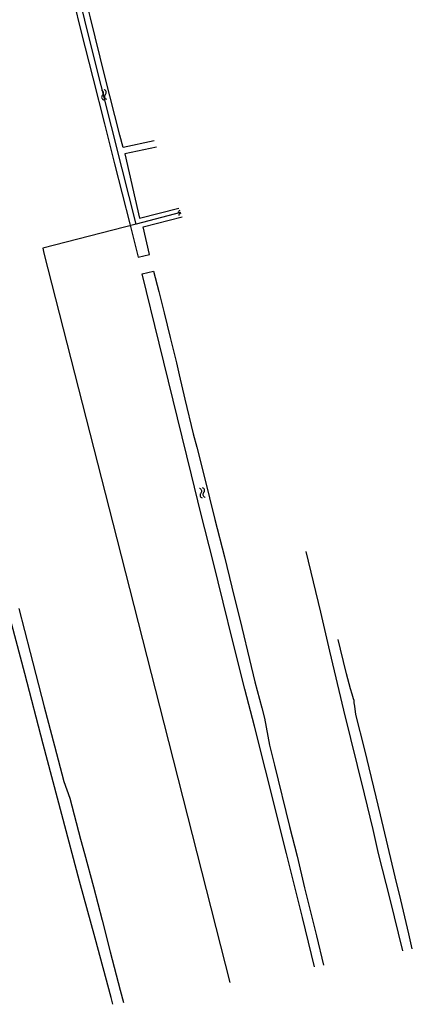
# Model space of a CAD drawing. Extents: x 123992 to 125854, y 449108 to 451911.
# Tile 114 of 175: x 125718 to 125839, y 450174 to 450479. Entities that reach past the tile are written whole.
import ezdxf

# ---------------------------------------------------------------- set-up
doc = ezdxf.new("R2010")
doc.units = 0
for name, color, linetype in [('DEFAULT_142', 9, 'CONTINUOUS'), ('DEFAULT_21', 8, 'CONTINUOUS'), ('DEFAULT_48', 141, 'CONTINUOUS'), ('S05_WATER', 141, 'CONTINUOUS')]:
    doc.layers.add(name, color=color, linetype=linetype)

msp = doc.modelspace()

# ---------------------------------------------------------------- linework, layer by layer
at = {"layer": 'DEFAULT_142'}
for points in [[(125767.562, 450419.782), (125767.38, 450419.7), (125767.222, 450419.578), (125767.097, 450419.423), (125767.011, 450419.243), (125766.986, 450419.152)], [(125767.874, 450418.934), (125767.686, 450418.868), (125767.519, 450418.76), (125767.381, 450418.615), (125767.281, 450418.442), (125767.231, 450418.286)]]:
    msp.add_lwpolyline(points, dxfattribs=at)
at = {"layer": 'DEFAULT_21'}
for points in [[(125754.029, 450415.569), (125749.703, 450432.709), (125740.006, 450471.468), (125732.96, 450500)], [(125767.801, 450419.133), (125754.029, 450415.569)], [(125754.029, 450415.569), (125725.252, 450408.121)], [(125725.252, 450408.121), (125725.627, 450406.646), (125748.107, 450318.339), (125762.614, 450261.335), (125783.024, 450181.137)]]:
    msp.add_lwpolyline(points, dxfattribs=at)
at = {"layer": 'DEFAULT_48'}
for points in [[(125730.778, 450500), (125732.594, 450492.987), (125734.701, 450484.637), (125737.108, 450474.928), (125740.678, 450460.806), (125744.308, 450446.543), (125747.377, 450434.217), (125752.091, 450415.681), (125754.658, 450405.312), (125758.237, 450406.175), (125756.21, 450414.764), (125768.279, 450417.837)], [(125759.618, 450441.317), (125750.032, 450439.215), (125749.069, 450443.09), (125744.397, 450461.349), (125740.003, 450479.307), (125737.597, 450488.935), (125736.293, 450493.749), (125734.827, 450499.999), (125734.827, 450500)], [(125760.341, 450439.358), (125750.615, 450437.298), (125755.109, 450417.441), (125767.278, 450420.552)], [(125809.124, 450185.971), (125805.389, 450201.217), (125803.182, 450210.367), (125800.514, 450221.074), (125793.975, 450246.923), (125790.565, 450260.386), (125787.576, 450271.833), (125783.886, 450286.575), (125780.957, 450298.721), (125777.808, 450311.326), (125774.076, 450326.227), (125771.128, 450338.133), (125761.158, 450378.745), (125755.882, 450400.219), (125759.381, 450401.08), (125761.025, 450394.769), (125762.69, 450388.116), (125764.616, 450380.526), (125766.482, 450372.694), (125767.344, 450369.039), (125769.13, 450361.428), (125771.638, 450350.76), (125772.801, 450346.586), (125775.027, 450337.697), (125778.358, 450324.293), (125781.346, 450312.707), (125783.633, 450303.338), (125786.642, 450290.913), (125789.029, 450281.005), (125790.734, 450274.092)], [(125806.45, 450314.352), (125810.974, 450295.607), (125813.783, 450283.622), (125818.016, 450265.344), (125824.395, 450239.535), (125827.103, 450228.508), (125828.768, 450221.036), (125832.339, 450206.953), (125836.239, 450190.992)], [(125746.849, 450174.438), (125746.319, 450176.535), (125741.406, 450194.893), (125736.573, 450212.531), (125731.118, 450233.086), (125725.382, 450254.82), (125719.746, 450276.653), (125714.405, 450296.832)], [(125717.811, 450296.812), (125721.341, 450283.208), (125725.712, 450266.409), (125728.861, 450254.343), (125731.789, 450243.256), (125733.613, 450238.143), (125736.942, 450225.479), (125738.146, 450221.044), (125740.893, 450210.697), (125743.541, 450200.468), (125746.008, 450190.701), (125749.177, 450178.795), (125750.126, 450175.045)], [(125839.284, 450191.556), (125838.206, 450196.229), (125835.758, 450206.757), (125834.033, 450213.808), (125829.479, 450232.985), (125824.665, 450253.081), (125821.897, 450264.007), (125821.515, 450266.605), (125821.334, 450267.624), (125821.313, 450268.383), (125821.133, 450268.883), (125820.752, 450270.261), (125820.171, 450271.978), (125818.967, 450276.613), (125817.162, 450284.184), (125816.455, 450287.228)], [(125790.734, 450274.092), (125792.82, 450266.022), (125793.702, 450262.866), (125795.188, 450254.576), (125796.713, 450248.384), (125801.427, 450229.427), (125803.714, 450220.217), (125806, 450210.389), (125809.712, 450195.607), (125811.935, 450186.491)]]:
    msp.add_lwpolyline(points, dxfattribs=at)
at = {"layer": 'S05_WATER'}
for points in [[(125743.704, 450455.466), (125743.837, 450455.614), (125743.932, 450455.79), (125743.983, 450455.983), (125743.988, 450456.183), (125743.946, 450456.378), (125743.859, 450456.558), (125743.733, 450456.712), (125743.575, 450456.834), (125743.393, 450456.915), (125743.357, 450456.925)], [(125743.704, 450455.466), (125743.571, 450455.317), (125743.477, 450455.141), (125743.426, 450454.948), (125743.421, 450454.749), (125743.463, 450454.554), (125743.549, 450454.374), (125743.675, 450454.219), (125743.834, 450454.098), (125744.016, 450454.017), (125744.052, 450454.007)], [(125744.58, 450455.674), (125744.713, 450455.823), (125744.807, 450455.999), (125744.858, 450456.192), (125744.863, 450456.391), (125744.821, 450456.586), (125744.735, 450456.766), (125744.609, 450456.921), (125744.45, 450457.042), (125744.268, 450457.123), (125744.232, 450457.133)], [(125744.58, 450455.674), (125744.447, 450455.526), (125744.352, 450455.35), (125744.301, 450455.157), (125744.296, 450454.957), (125744.338, 450454.762), (125744.425, 450454.582), (125744.551, 450454.428), (125744.709, 450454.306), (125744.891, 450454.225), (125744.927, 450454.215)], [(125774.052, 450332.396), (125774.18, 450332.549), (125774.269, 450332.728), (125774.313, 450332.922), (125774.311, 450333.122), (125774.262, 450333.316), (125774.17, 450333.492), (125774.039, 450333.643), (125773.877, 450333.759), (125773.692, 450333.833), (125773.655, 450333.843)], [(125774.92, 450332.634), (125775.048, 450332.787), (125775.136, 450332.966), (125775.181, 450333.161), (125775.179, 450333.36), (125775.13, 450333.554), (125775.038, 450333.73), (125774.907, 450333.881), (125774.745, 450333.997), (125774.56, 450334.072), (125774.523, 450334.081)], [(125774.052, 450332.396), (125773.924, 450332.243), (125773.836, 450332.064), (125773.791, 450331.869), (125773.793, 450331.67), (125773.842, 450331.476), (125773.934, 450331.3), (125774.065, 450331.149), (125774.227, 450331.033), (125774.412, 450330.958), (125774.449, 450330.949)], [(125774.92, 450332.634), (125774.792, 450332.481), (125774.703, 450332.302), (125774.659, 450332.108), (125774.661, 450331.908), (125774.71, 450331.714), (125774.802, 450331.538), (125774.933, 450331.387), (125775.095, 450331.271), (125775.28, 450331.197), (125775.317, 450331.187)]]:
    msp.add_lwpolyline(points, dxfattribs=at)

doc.saveas('drawing.dxf')
